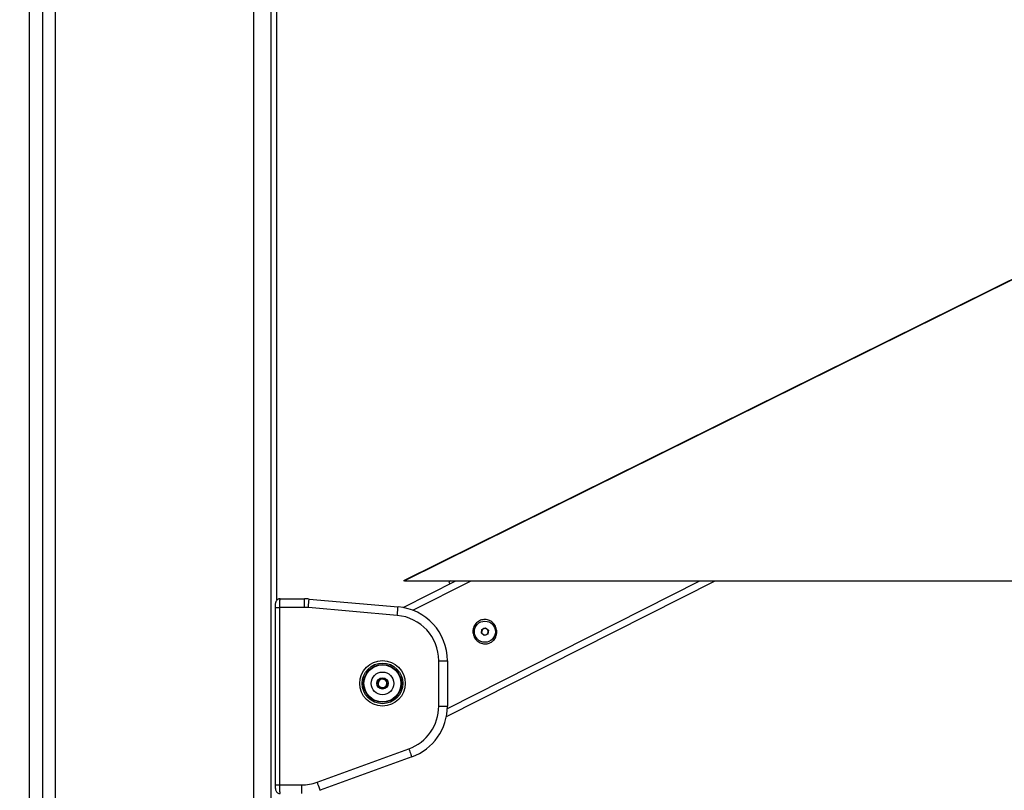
# Paper-space layout 'Wall Base Bracket' of a CAD drawing. Header units: millimetres. Extents: x 2123 to 18395, y 1042 to 15955.
# Tile 12 of 48: x 3055 to 3965, y 5777 to 6489. Entities that reach past the tile are written whole.
import ezdxf

# ---------------------------------------------------------------- set-up
doc = ezdxf.new("R2010")
doc.units = ezdxf.units.MM
doc.layers.add('COMPONENT_GEOMETRY', color=7, linetype='Continuous')
doc.styles.add('SLDTEXTSTYLE1', font='TXT', dxfattribs={"width": 0.75})
doc.dimstyles.new('SLDDIMSTYLE0', dxfattribs={"dimtxt": 100, "dimasz": 6.604, "dimexe": 0, "dimexo": 0.0625, "dimgap": 25, "dimtad": 0, "dimtih": 1, "dimtoh": 1, "dimdec": 0, "dimlfac": 0.5, "dimrnd": 1e-09, "dimzin": 12, "dimdsep": 46, "dimtxsty": 'SLDTEXTSTYLE1', "dimsah": 1, "dimcen": 0.09, "dimadec": 0, "dimazin": 3, "dimtfac": 1, "dimtdec": 0, "dimtofl": 0, "dimtmove": 0, "dimatfit": 3, "dimfxl": 1, "dimfrac": 2, "dimtolj": 1, "dimtzin": 12, "dimarcsym": 0})

# ---------------------------------------------------------------- blocks, each defined once
blk = doc.blocks.new('_D_16')
at = {"layer": 'COMPONENT_GEOMETRY', "color": 7, "ltscale": 2}
for p, q in [((10064.61, 5970.28), (10224.21, 5970.28)), ((10217.86, 5970.28), (10217.86, 3818.65)), ((10217.86, 1508.27), (10217.86, 3659.9)), ((3379.91, 1508.27), (10224.21, 1508.27))]:
    blk.add_line(p, q, dxfattribs=at)
for points in [[(10217.86, 5970.28), (10216.85, 5963.68), (10218.88, 5963.68)], [(10217.86, 1508.27), (10218.88, 1514.88), (10216.85, 1514.88)]]:
    blk.add_solid(points, dxfattribs=at)
at = {"layer": 'COMPONENT_GEOMETRY', "color": 7, "ltscale": 2, "insert": (10070.09, 3788.81), "char_height": 100, "attachment_point": 1, "style": 'SLDTEXTSTYLE1'}
blk.add_mtext('2231', dxfattribs=at)
blk = doc.blocks.new('_D_17')
at = {"layer": 'COMPONENT_GEOMETRY', "color": 7, "ltscale": 2}
for p, q in [((3268.36, 7323.73), (2264.53, 7323.73)), ((2270.88, 7323.73), (2270.88, 4495.38)), ((2270.88, 1508.27), (2270.88, 4336.63)), ((2923.83, 1508.27), (2264.53, 1508.27))]:
    blk.add_line(p, q, dxfattribs=at)
for points in [[(2270.88, 7323.73), (2269.86, 7317.12), (2271.89, 7317.12)], [(2270.88, 1508.27), (2271.89, 1514.88), (2269.86, 1514.88)]]:
    blk.add_solid(points, dxfattribs=at)
at = {"layer": 'COMPONENT_GEOMETRY', "color": 7, "ltscale": 2, "insert": (2123.1, 4465.53), "char_height": 100, "attachment_point": 1, "style": 'SLDTEXTSTYLE1'}
blk.add_mtext('2908', dxfattribs=at)

psp = doc.layouts.new('Wall Base Bracket')

# ---------------------------------------------------------------- linework, layer by layer
at = {"color": 7, "linetype": 'Continuous', "lineweight": 25, "ltscale": 2}
for p, q in [((3063.37, 7303.27), (3063.37, 1716.15)), ((3292.33, 5952.39), (3292.33, 7123.36)), ((4756.75, 6638.18), (3409.36, 5970.35)), ((3409.04, 5945.69), (3457.72, 5970.28)), ((3410.3, 5970.28), (4084.08, 5970.28)), ((3449, 5844.88), (3697.27, 5970.28)), ((3451.29, 5969.27), (3452.19, 5967.49)), ((3293.97, 5953.72), (3295.32, 5953.72)), ((3295.32, 5953.72), (3317.77, 5953.72)), ((3322.13, 5953.53), (3404.31, 5946.34)), ((3290.69, 5945.72), (3290.69, 5781.72)), ((3481.34, 5922.09), (3481.87, 5925.51)), ((3481.87, 5925.51), (3485.1, 5926.77)), ((3485.1, 5926.77), (3487.8, 5924.6)), ((3487.8, 5924.6), (3487.27, 5921.18)), ((3484.04, 5919.92), (3481.34, 5922.09)), ((3487.27, 5921.18), (3484.04, 5919.92)), ((3449.95, 5896.53), (3449.95, 5854.59)), ((3385.56, 5877), (3389.01, 5880.08)), ((3385.79, 5875.91), (3386.58, 5877.91)), ((3388.18, 5879.34), (3390.3, 5879.65)), ((3389.01, 5880.08), (3393.4, 5878.63)), ((3392.34, 5878.98), (3393.67, 5877.3)), ((3393.4, 5878.63), (3394.34, 5874.11)), ((3386.51, 5872.48), (3385.56, 5877)), ((3387.57, 5872.13), (3386.23, 5873.81)), ((3390.89, 5871.04), (3386.51, 5872.48)), ((3391.73, 5871.78), (3389.6, 5871.46)), ((3394.34, 5874.11), (3390.89, 5871.04)), ((3394.11, 5875.2), (3393.33, 5873.21)), ((3417.05, 5807.6), (3332.24, 5776.73))]:
    psp.add_line(p, q, dxfattribs=at)
at = {"color": 8, "linetype": 'Continuous', "lineweight": 25, "ltscale": 2}
for p, q in [((3075.68, 7303.27), (3075.68, 1690.19)), ((3087.34, 7303.27), (3087.34, 1665.62)), ((3270.75, 7303.27), (3270.75, 1555.27)), ((3286.68, 7303.27), (3286.68, 1555.27)), ((3292.32, 5952.38), (3292.32, 7123.36)), ((3418.04, 5943.14), (3471.78, 5970.28)), ((3449.91, 5852.44), (3683.21, 5970.28)), ((3317.77, 5945.72), (3317.77, 5953.72)), ((3290.69, 5945.72), (3294.69, 5945.72)), ((3294.69, 5945.72), (3294.69, 5781.72)), ((3317.77, 5945.72), (3294.69, 5945.72)), ((3403.61, 5938.37), (3321.43, 5945.56)), ((3441.95, 5854.59), (3441.95, 5896.53)), ((3441.95, 5896.53), (3449.95, 5896.53)), ((3441.95, 5854.59), (3449.95, 5854.59)), ((3329.5, 5784.25), (3414.32, 5815.12)), ((3290.69, 5781.72), (3294.69, 5781.72)), ((3294.69, 5781.72), (3315.13, 5781.72)), ((3315.13, 5781.72), (3315.13, 5773.72))]:
    psp.add_line(p, q, dxfattribs=at)
at = {"color": 8, "linetype": 'Continuous', "lineweight": 25, "ltscale": 2, "flags": 128}
for points in [[(4757.33, 6637.97), (3579.92, 6054.36), (3410.3, 5970.28)], [(3321.43, 5945.56), (3321.56, 5947.11), (3321.7, 5948.61), (3321.82, 5949.98), (3321.92, 5951.19), (3322.01, 5952.18), (3322.07, 5952.92), (3322.11, 5953.37), (3322.13, 5953.53)], [(3403.61, 5938.37), (3403.75, 5939.92), (3403.88, 5941.42), (3404, 5942.79), (3404.1, 5944), (3404.19, 5944.99), (3404.26, 5945.73), (3404.3, 5946.18), (3404.31, 5946.34)], [(3414.32, 5815.12), (3414.85, 5813.65), (3415.36, 5812.24), (3415.84, 5810.94), (3416.25, 5809.8), (3416.59, 5808.87), (3416.84, 5808.17), (3417, 5807.75), (3417.05, 5807.6)], [(3329.5, 5784.25), (3330.03, 5782.78), (3330.55, 5781.37), (3331.02, 5780.07), (3331.43, 5778.93), (3331.77, 5778), (3332.03, 5777.3), (3332.18, 5776.88), (3332.24, 5776.73)]]:
    psp.add_lwpolyline(points, dxfattribs=at)
at = {"color": 7, "linetype": 'Continuous', "lineweight": 25, "ltscale": 2, "flags": 128}
psp.add_lwpolyline([(3453.24, 5970.26), (3452.56, 5969.92), (3451.61, 5969.44), (3451.29, 5969.27)], dxfattribs=at)
at = {"color": 7, "linetype": 'Continuous', "lineweight": 25, "ltscale": 4}
for centre, radius in [((3484.57, 5923.34), 9.75), ((3389.95, 5875.56), 21), ((3389.95, 5875.56), 18.8), ((3389.95, 5875.56), 17.5), ((3389.95, 5875.56), 10.5), ((3389.95, 5875.56), 5.25)]:
    psp.add_circle(centre, radius, dxfattribs=at)
at = {"color": 8, "linetype": 'Continuous', "lineweight": 25, "ltscale": 4}
psp.add_circle((3389.95, 5875.56), 17.1, dxfattribs=at)
at = {"color": 7, "linetype": 'Continuous', "lineweight": 25, "ltscale": 4}
for centre, radius, start, end in [((3317.77, 5903.72), 50, 85, 90), ((3399.95, 5896.53), 50, 0, 85), ((3484.57, 5923.34), 3, 171.21561, 231.21561), ((3484.57, 5923.34), 3, 111.21561, 171.21561), ((3484.57, 5923.34), 3, 51.21561, 111.21561), ((3484.57, 5923.34), 3, 351.21561, 51.21561), ((3484.57, 5923.34), 3, 231.21561, 291.21561), ((3484.57, 5923.34), 3, 291.21561, 351.21561), ((3389.95, 5875.56), 4, 131.76783, 191.76783), ((3389.95, 5875.56), 4, 71.76783, 131.76783), ((3389.95, 5875.56), 4, 11.76783, 71.76783), ((3389.95, 5875.56), 4, 191.76783, 251.76783), ((3389.95, 5875.56), 4, 251.76783, 311.76783), ((3389.95, 5875.56), 4, 311.76783, 11.76783), ((3399.95, 5854.59), 50, 290, 0)]:
    psp.add_arc(centre, radius, start, end, dxfattribs=at)
at = {"color": 8, "linetype": 'Continuous', "lineweight": 25, "ltscale": 4}
for centre, start, end in [((3317.77, 5903.72), 85, 90), ((3399.95, 5896.53), 0, 85), ((3399.95, 5854.59), 290, 0), ((3315.13, 5823.72), 270, 290)]:
    psp.add_arc(centre, 42, start, end, dxfattribs=at)
at = {"color": 7, "linetype": 'Continuous', "lineweight": 25, "ltscale": 2}
for points, knots in [([(3410.3, 5970.28), (3410.11, 5970.28), (3409.45, 5970.28), (3409.42, 5970.28), (3409.4, 5970.28)], [0, 0, 0, 0, 0.288981, 1, 1, 1, 1]), ([(3295.24, 5953.68), (3295.17, 5953.69), (3294.6, 5953.76), (3293.65, 5953.41), (3292.61, 5952.77), (3291.9, 5951.96), (3291.42, 5951.1), (3291.1, 5950.16), (3290.88, 5949), (3290.72, 5947.48), (3290.7, 5946.29), (3290.69, 5945.72)], [0, 0, 0, 0, 0.0209387, 0.1520932, 0.2585513, 0.3539826, 0.4457747, 0.5483253, 0.6854589, 0.8484276, 1, 1, 1, 1]), ([(3494.39, 5928.31), (3494.91, 5926.91), (3495.94, 5924.14), (3495.38, 5919.65), (3493.61, 5916.39), (3491.52, 5914.37), (3489.69, 5913.2), (3487.66, 5912.42), (3484.8, 5911.94), (3481.11, 5912.44), (3477.25, 5914.7), (3474.49, 5918.26), (3473.26, 5922.59), (3473.74, 5927.04), (3475.53, 5930.3), (3477.62, 5932.32), (3479.45, 5933.49), (3481.48, 5934.27), (3484.34, 5934.75), (3488.01, 5934.24), (3491.96, 5932.02), (3493.58, 5929.55), (3494.39, 5928.31)], [0, 0, 0, 0, 0.063126, 0.125874, 0.18804, 0.218978, 0.250026, 0.2809, 0.311979, 0.374047, 0.436742, 0.500168, 0.563278, 0.625955, 0.688046, 0.719143, 0.750062, 0.781026, 0.812104, 0.874213, 0.936896, 1, 1, 1, 1]), ([(3290.69, 5781.72), (3290.69, 5781.7), (3290.68, 5781.07), (3290.73, 5779.8), (3290.93, 5778.03), (3291.23, 5776.7), (3291.95, 5775.35), (3292.91, 5774.42), (3294.08, 5773.8), (3294.94, 5773.78), (3295.32, 5773.77)], [0, 0, 0, 0, 0.005042, 0.166253, 0.333867, 0.536654, 0.655674, 0.772023, 0.899022, 1, 1, 1, 1])]:
    psp.add_open_spline(points, degree=3, knots=knots, dxfattribs=at)
at = {"color": 8, "linetype": 'Continuous', "lineweight": 25, "ltscale": 2}
for points, knots in [([(3295.32, 5953.72), (3295.25, 5953.63), (3295.11, 5953.45), (3294.92, 5952.04), (3294.77, 5949.97), (3294.7, 5947.73), (3294.69, 5946.27), (3294.69, 5945.72)], [0, 0, 0, 0, 0.2171008, 0.4345777, 0.6516249, 0.8667413, 1, 1, 1, 1]), ([(3294.69, 5781.72), (3294.69, 5780.83), (3294.71, 5779.05), (3294.82, 5776.67), (3294.98, 5774.86), (3295.15, 5773.86), (3295.27, 5773.76), (3295.32, 5773.72)], [0, 0, 0, 0, 0.2122484, 0.4240226, 0.6364554, 0.8509542, 1, 1, 1, 1])]:
    psp.add_open_spline(points, degree=3, knots=knots, dxfattribs=at)

# ---------------------------------------------------------------- dimensions: what is measured, and where the dimension line sits
at = {"layer": 'COMPONENT_GEOMETRY', "color": 7, "ltscale": 2}
for base, p1, p2, picture, middle in [((2270.88, 1508.27), (3270.9, 7323.73), (2926.37, 1508.27), '_D_17', (2270.88, 4416)), ((10217.86, 1508.27), (10062.07, 5970.28), (3377.37, 1508.27), '_D_16', (10217.86, 3739.28))]:
    dim = psp.add_linear_dim(base=base, p1=p1, p2=p2, angle=90, dimstyle='SLDDIMSTYLE0', dxfattribs=at)
    dim.commit()
    dim.dimension.update_dxf_attribs({"geometry": picture, "text_midpoint": middle, "dimtype": 160})

doc.saveas('drawing.dxf')
